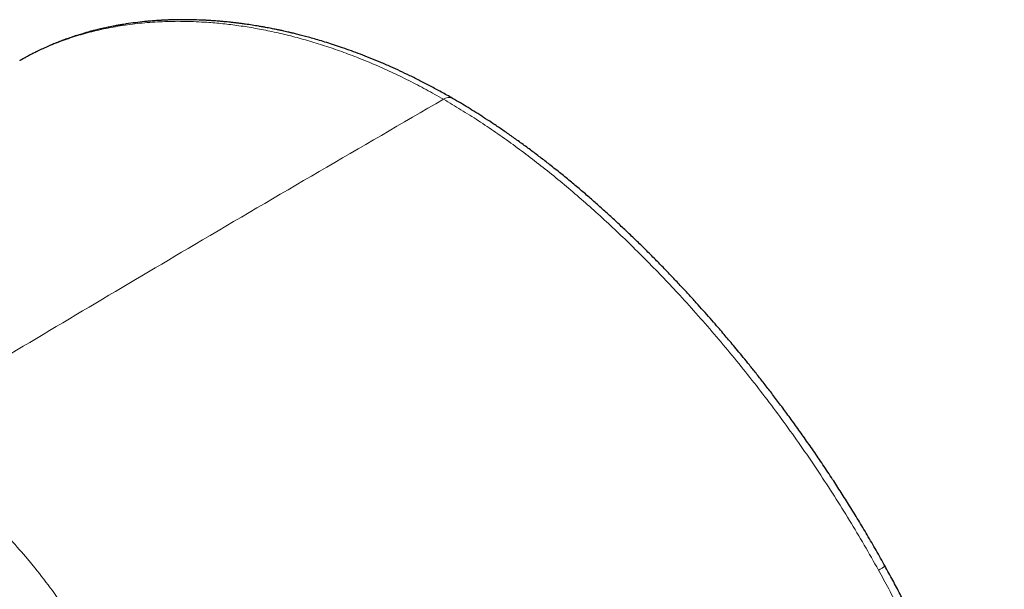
# Model space of a CAD drawing. Header units: millimetres. Extents: x 8 to 817, y 12 to 837.
# Tile 23 of 70: x 789 to 816, y 220 to 236. Entities that reach past the tile are written whole.
import ezdxf

# ---------------------------------------------------------------- set-up
doc = ezdxf.new("R2010")
doc.units = ezdxf.units.MM

msp = doc.modelspace()

# ---------------------------------------------------------------- linework, layer by layer
at = {"color": 7, "linetype": 'Continuous', "lineweight": 30}
msp.add_line((789.039, 234.434), (789.034, 234.431), dxfattribs=at)
at = {"color": 252, "linetype": 'Continuous', "lineweight": 0}
msp.add_line((789.455, 220.416), (789.252, 220.663), dxfattribs=at)
msp.add_arc((800.9, 233.169), 0.246, 64.9043, 126.4243, dxfattribs=at)
at = {"color": 7, "linetype": 'Continuous', "lineweight": 30}
for points, knots in [([(801.004, 233.392), (800.901, 233.45), (800.697, 233.566), (800.397, 233.728), (800.107, 233.879), (799.827, 234.018), (799.557, 234.146), (799.282, 234.27), (799.005, 234.391), (798.726, 234.506), (798.461, 234.609), (798.209, 234.703), (797.969, 234.788), (797.742, 234.864), (797.53, 234.932), (797.332, 234.992), (797.15, 235.045), (796.983, 235.091), (796.833, 235.131), (796.697, 235.166), (796.583, 235.194), (796.488, 235.216), (796.411, 235.234), (796.343, 235.249), (796.285, 235.262), (796.234, 235.273), (796.185, 235.283), (796.127, 235.295), (796.062, 235.308), (795.991, 235.323), (795.915, 235.337), (795.831, 235.353), (795.74, 235.369), (795.553, 235.401), (795.363, 235.431), (795.171, 235.457), (795.068, 235.47), (794.966, 235.482), (794.868, 235.493), (794.777, 235.503), (794.696, 235.511), (794.627, 235.517), (794.559, 235.523), (794.485, 235.529), (794.396, 235.536), (794.294, 235.542), (794.184, 235.549), (794.009, 235.557), (793.771, 235.564), (793.552, 235.566), (793.409, 235.564), (793.344, 235.563), (793.279, 235.562), (793.215, 235.56), (793.153, 235.558), (793.096, 235.555), (793.047, 235.553), (793.008, 235.551), (792.978, 235.55), (792.953, 235.548), (792.927, 235.547), (792.896, 235.545), (792.859, 235.543), (792.809, 235.539), (792.745, 235.535), (792.665, 235.528), (792.576, 235.521), (792.431, 235.507), (792.231, 235.484), (792.042, 235.458), (791.919, 235.438), (791.869, 235.43), (791.829, 235.423), (791.793, 235.417), (791.751, 235.41), (791.701, 235.401), (791.644, 235.39), (791.581, 235.378), (791.513, 235.364), (791.445, 235.35), (791.381, 235.336), (791.321, 235.322), (791.259, 235.308), (791.196, 235.293), (791.135, 235.278), (791.081, 235.264), (791.029, 235.251), (790.978, 235.237), (790.925, 235.222), (790.875, 235.208), (790.825, 235.194), (790.772, 235.178), (790.712, 235.16), (790.645, 235.139), (790.569, 235.115), (790.492, 235.09), (790.415, 235.063), (790.34, 235.037), (790.265, 235.01), (790.19, 234.982), (790.114, 234.953), (790.041, 234.924), (789.973, 234.896), (789.915, 234.872), (789.867, 234.851), (789.828, 234.834), (789.79, 234.818), (789.751, 234.8), (789.699, 234.777), (789.636, 234.748), (789.561, 234.712), (789.479, 234.672), (789.39, 234.628), (789.297, 234.579), (789.206, 234.53), (789.119, 234.483), (789.062, 234.45), (789.036, 234.435)], [0, 0, 0, 0, 0.023613, 0.046467, 0.068565, 0.089912, 0.110509, 0.130361, 0.152801, 0.174208, 0.194584, 0.21393, 0.232569, 0.250141, 0.266645, 0.282081, 0.296437, 0.309402, 0.321225, 0.331906, 0.341443, 0.348236, 0.354301, 0.359636, 0.364429, 0.368019, 0.371619, 0.376164, 0.381804, 0.387105, 0.393107, 0.399811, 0.407211, 0.414863, 0.444616, 0.452979, 0.461302, 0.469585, 0.477781, 0.485258, 0.491823, 0.497476, 0.502223, 0.508376, 0.515699, 0.524191, 0.533508, 0.542968, 0.567557, 0.592524, 0.598039, 0.603516, 0.608956, 0.614358, 0.619723, 0.62471, 0.628871, 0.632204, 0.634708, 0.636514, 0.63863, 0.641271, 0.644437, 0.648127, 0.654059, 0.660982, 0.668817, 0.676953, 0.698434, 0.721022, 0.726547, 0.730993, 0.734359, 0.737101, 0.740768, 0.745487, 0.750369, 0.756024, 0.762369, 0.768558, 0.77437, 0.779805, 0.784863, 0.791201, 0.796826, 0.801738, 0.805948, 0.810986, 0.815841, 0.820512, 0.824998, 0.829742, 0.835228, 0.841539, 0.848672, 0.856405, 0.863401, 0.870469, 0.87761, 0.884824, 0.89211, 0.899401, 0.906027, 0.91182, 0.916303, 0.920117, 0.923534, 0.927492, 0.932073, 0.939004, 0.94665, 0.95484, 0.964217, 0.974219, 0.98403, 0.992621, 1, 1, 1, 1]), ([(812.967, 220.461), (812.884, 220.609), (812.722, 220.899), (812.475, 221.323), (812.23, 221.732), (811.989, 222.124), (811.752, 222.499), (811.506, 222.88), (811.252, 223.262), (810.991, 223.645), (810.738, 224.007), (810.492, 224.351), (810.255, 224.677), (810.025, 224.984), (809.807, 225.272), (809.599, 225.539), (809.403, 225.788), (809.22, 226.018), (809.048, 226.229), (808.889, 226.422), (808.743, 226.597), (808.609, 226.757), (808.479, 226.909), (808.335, 227.076), (808.172, 227.264), (807.987, 227.473), (807.79, 227.693), (807.58, 227.924), (807.356, 228.166), (807.123, 228.413), (806.886, 228.66), (806.636, 228.916), (806.379, 229.175), (806.116, 229.433), (805.86, 229.678), (805.606, 229.917), (805.346, 230.157), (805.08, 230.396), (804.811, 230.634), (804.536, 230.87), (804.252, 231.108), (803.957, 231.349), (803.67, 231.577), (803.391, 231.792), (803.123, 231.994), (802.855, 232.19), (802.591, 232.377), (802.336, 232.553), (802.095, 232.716), (801.866, 232.865), (801.649, 233.003), (801.435, 233.136), (801.22, 233.266), (801.077, 233.349), (801.005, 233.391)], [0, 0, 0, 0, 0.026797, 0.052772, 0.077929, 0.102274, 0.125808, 0.148535, 0.174285, 0.198917, 0.222432, 0.244832, 0.266538, 0.287083, 0.306465, 0.324683, 0.341739, 0.357629, 0.372355, 0.385887, 0.398257, 0.409466, 0.420015, 0.430871, 0.445589, 0.460875, 0.476729, 0.494347, 0.512616, 0.531536, 0.550993, 0.570012, 0.591749, 0.612555, 0.632432, 0.652012, 0.672282, 0.693252, 0.713667, 0.734712, 0.756437, 0.778852, 0.801958, 0.821742, 0.842009, 0.862412, 0.882152, 0.901196, 0.919547, 0.936213, 0.952263, 0.968022, 0.983933, 1, 1, 1, 1]), ([(816.263, 211.9), (816.241, 211.995), (816.198, 212.179), (816.132, 212.447), (816.069, 212.695), (816.009, 212.925), (815.952, 213.136), (815.902, 213.317), (815.859, 213.471), (815.822, 213.599), (815.789, 213.716), (815.758, 213.82), (815.731, 213.912), (815.706, 213.993), (815.67, 214.113), (815.619, 214.279), (815.546, 214.511), (815.462, 214.769), (815.367, 215.055), (815.278, 215.311), (815.197, 215.541), (815.124, 215.744), (815.042, 215.966), (814.951, 216.207), (814.851, 216.464), (814.742, 216.739), (814.623, 217.03), (814.493, 217.339), (814.357, 217.653), (814.216, 217.971), (814.07, 218.29), (813.914, 218.623), (813.747, 218.969), (813.569, 219.327), (813.379, 219.697), (813.177, 220.079), (813.036, 220.336), (812.964, 220.466)], [0, 0, 0, 0, 0.033436, 0.064608, 0.093533, 0.120224, 0.144693, 0.166951, 0.183294, 0.198206, 0.211692, 0.223751, 0.234387, 0.243601, 0.252039, 0.275998, 0.301096, 0.332463, 0.365453, 0.400079, 0.421391, 0.444872, 0.47053, 0.498376, 0.52842, 0.560073, 0.593852, 0.629756, 0.667782, 0.703522, 0.740941, 0.780029, 0.820775, 0.863164, 0.907179, 0.952799, 1, 1, 1, 1])]:
    msp.add_open_spline(points, degree=3, knots=knots, dxfattribs=at)
at = {"color": 252, "linetype": 'Continuous', "lineweight": 0}
for points, knots in [([(794.206, 235.493), (794.011, 235.504), (793.621, 235.525), (793.05, 235.518), (792.491, 235.484), (791.946, 235.42), (791.416, 235.328), (790.912, 235.209), (790.435, 235.065), (789.982, 234.9), (789.548, 234.708), (789.234, 234.553), (789.069, 234.453), (789.039, 234.434)], [0, 0, 0, 0, 0.102493, 0.204655, 0.30641, 0.407682, 0.508392, 0.608461, 0.702158, 0.795156, 0.887396, 0.978824, 1, 1, 1, 1]), ([(800.754, 233.367), (800.594, 233.458), (800.273, 233.639), (799.792, 233.888), (799.311, 234.121), (798.832, 234.334), (798.355, 234.53), (797.879, 234.707), (797.407, 234.867), (796.937, 235.009), (796.47, 235.133), (796.008, 235.24), (795.55, 235.33), (795.097, 235.402), (794.648, 235.458), (794.354, 235.482), (794.206, 235.493)], [0, 0, 0, 0, 0.071333, 0.142691, 0.214081, 0.285508, 0.356971, 0.428465, 0.499983, 0.571513, 0.643042, 0.714553, 0.786027, 0.857442, 0.928775, 1, 1, 1, 1]), ([(788.031, 225.882), (788.033, 225.883), (789.007, 226.469), (790.955, 227.627), (794.048, 229.457), (797.314, 231.373), (799.608, 232.702), (800.754, 233.367)], [0, 0, 0, 0, 0.000397, 0.229826, 0.459249, 0.729631, 1, 1, 1, 1]), ([(800.754, 233.367), (800.915, 233.272), (801.237, 233.083), (801.718, 232.776), (802.198, 232.454), (802.676, 232.115), (803.152, 231.761), (803.626, 231.391), (804.097, 231.007), (804.564, 230.608), (805.029, 230.196), (805.489, 229.771), (805.946, 229.333), (806.398, 228.883), (806.846, 228.423), (807.141, 228.107), (807.288, 227.949)], [0, 0, 0, 0, 0.071667, 0.143231, 0.214717, 0.28615, 0.357547, 0.428924, 0.500293, 0.571663, 0.643038, 0.714422, 0.785815, 0.857212, 0.92861, 1, 1, 1, 1]), ([(807.288, 227.949), (807.459, 227.761), (807.801, 227.386), (808.305, 226.806), (808.8, 226.213), (809.287, 225.608), (809.764, 224.99), (810.231, 224.36), (810.687, 223.719), (811.132, 223.066), (811.565, 222.404), (811.985, 221.73), (812.394, 221.048), (812.654, 220.586), (812.784, 220.355)], [0, 0, 0, 0, 0.083426, 0.166822, 0.250186, 0.333516, 0.416815, 0.500089, 0.583346, 0.6666, 0.749868, 0.833172, 0.916539, 1, 1, 1, 1]), ([(789.252, 220.663), (789.099, 220.84), (788.793, 221.193), (788.308, 221.689), (787.913, 222.07), (787.676, 222.275), (787.61, 222.331)], [0, 0, 0, 0, 0.295858, 0.591723, 0.88737, 1, 1, 1, 1]), ([(791.1, 217.733), (790.877, 218.211), (790.432, 219.167), (789.781, 220), (789.455, 220.416)], [0, 0, 0, 0, 0.499918, 1, 1, 1, 1]), ([(812.966, 220.463), (812.966, 220.463), (812.967, 220.463), (812.965, 220.461), (812.958, 220.456), (812.944, 220.447), (812.925, 220.435), (812.898, 220.42), (812.866, 220.401), (812.828, 220.379), (812.799, 220.363), (812.784, 220.355)], [0, 0, 0, 0, 0.00186, 0.112323, 0.228753, 0.350434, 0.476446, 0.605688, 0.736915, 0.868798, 1, 1, 1, 1]), ([(812.784, 220.355), (812.879, 220.182), (813.07, 219.834), (813.343, 219.307), (813.609, 218.776), (813.864, 218.241), (814.109, 217.703), (814.344, 217.163), (814.568, 216.622), (814.792, 216.055), (815.012, 215.463), (815.227, 214.846), (815.429, 214.229), (815.617, 213.614), (815.791, 212.999), (815.953, 212.384), (816.051, 211.976), (816.1, 211.772)], [0, 0, 0, 0, 0.062489, 0.125127, 0.18787, 0.250671, 0.313482, 0.376254, 0.438937, 0.501482, 0.57275, 0.643858, 0.714899, 0.785957, 0.857112, 0.928438, 1, 1, 1, 1])]:
    msp.add_open_spline(points, degree=3, knots=knots, dxfattribs=at)

doc.saveas('drawing.dxf')
